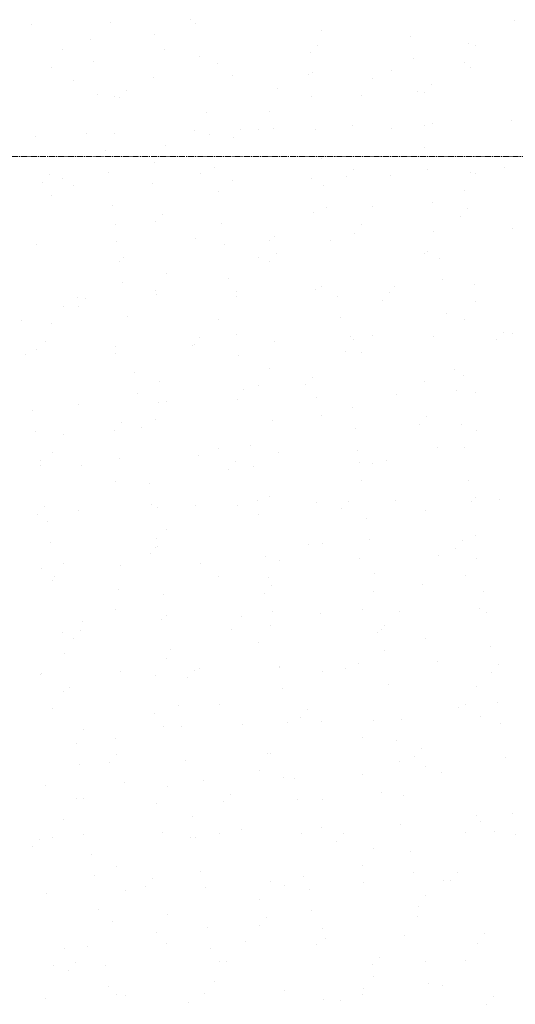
# Model space of a CAD drawing. Header units: centimetres. Extents: x 88729 to 133553, y -16225 to 14174.
# Tile 19 of 106: x 93728 to 93848, y -15043 to -14804. Entities that reach past the tile are written whole.
import ezdxf
from ezdxf.enums import TextEntityAlignment as Align

# ---------------------------------------------------------------- set-up
doc = ezdxf.new("R2010")
doc.units = ezdxf.units.CM
doc.linetypes.add('CENTER2', pattern=[1.125, 0.75, -0.125, 0.125, -0.125])
for name, color, linetype in [('A-OS', 252, 'CENTER2'), ('E_PODKLAD', 7, 'Continuous'), ('mat', 252, 'Continuous'), ('R-MET-IWE', 252, 'Continuous')]:
    doc.layers.add(name, color=color, linetype=linetype)
doc.styles.get("Standard").update_dxf_attribs({"font": 'txt.shx'})

# ---------------------------------------------------------------- blocks, each defined once
blk = doc.blocks.new('A$Ce817dbbb')
at = {"layer": 'A-OS', "color": 252, "lineweight": 9, "ltscale": 2}
blk.add_line((2247.9, -25302.27), (3298.95, -25302.27), dxfattribs=at)
at = {"layer": 'mat', "color": 252, "lineweight": 9}
for p, q in [((2367.63, -25269.04), (2367.63, -25269.04)), ((2446.45, -25269.14), (2446.45, -25269.14)), ((2329.1, -25270.3), (2329.1, -25270.3)), ((2348.36, -25269.67), (2348.36, -25269.67)), ((2368.87, -25269.89), (2368.87, -25269.89)), ((2399.44, -25271.56), (2399.44, -25271.56)), ((2343.51, -25273.9), (2343.51, -25273.9)), ((2359.03, -25272.53), (2359.03, -25272.53)), ((2421.09, -25273.16), (2421.09, -25273.16)), ((2336.68, -25276.39), (2336.68, -25276.39)), ((2361.38, -25276.21), (2361.38, -25276.21)), ((2398.6, -25275.23), (2398.6, -25275.23)), ((2435.28, -25274.84), (2435.28, -25274.84)), ((2436.9, -25275.23), (2436.9, -25275.23)), ((2369.94, -25278.02), (2369.94, -25278.02)), ((2396.91, -25277.07), (2396.91, -25277.07)), ((2421.77, -25278.36), (2421.77, -25278.36)), ((2333.99, -25280.61), (2333.99, -25280.61)), ((2344.2, -25279.11), (2344.2, -25279.11)), ((2374.4, -25279.64), (2374.4, -25279.64)), ((2416.52, -25281.27), (2416.52, -25281.27)), ((2434.21, -25279.44), (2434.21, -25279.44)), ((2435.79, -25280.64), (2435.79, -25280.64)), ((2358.71, -25283.16), (2358.71, -25283.16)), ((2377.98, -25282.53), (2377.98, -25282.53)), ((2396.41, -25282.38), (2396.41, -25282.38)), ((2397.25, -25281.9), (2397.25, -25281.9)), ((2411.86, -25283.3), (2411.86, -25283.3)), ((2339.45, -25283.79), (2339.45, -25283.79)), ((2388.94, -25285.77), (2388.94, -25285.77)), ((2426.16, -25284.79), (2426.16, -25284.79)), ((2345.27, -25287.24), (2345.27, -25287.24)), ((2349.36, -25287.71), (2349.36, -25287.71)), ((2350.57, -25288), (2350.57, -25288)), ((2352.26, -25286.16), (2352.26, -25286.16)), ((2397.09, -25287.58), (2397.09, -25287.58)), ((2409.17, -25287.52), (2409.17, -25287.52)), ((2422.84, -25286.49), (2422.84, -25286.49)), ((2424.47, -25286.64), (2424.47, -25286.64)), ((2371.73, -25291.6), (2371.73, -25291.6)), ((2386.82, -25291.38), (2386.82, -25291.38)), ((2384.13, -25295.6), (2384.13, -25295.6)), ((2387.87, -25295.42), (2387.87, -25295.42)), ((2407.14, -25294.79), (2407.14, -25294.79)), ((2416.5, -25295.34), (2416.5, -25295.34)), ((2424.54, -25294.63), (2424.54, -25294.63)), ((2426.41, -25294.16), (2426.41, -25294.16)), ((2445.68, -25293.53), (2445.68, -25293.53)), ((2330.07, -25297.31), (2330.07, -25297.31)), ((2342.6, -25296.7), (2342.6, -25296.7)), ((2349.34, -25296.68), (2349.34, -25296.68)), ((2368.61, -25296.05), (2368.61, -25296.05)), ((2372.42, -25296.8), (2372.42, -25296.8)), ((2378.13, -25297.57), (2378.13, -25297.57)), ((2379.82, -25295.72), (2379.82, -25295.72)), ((2398.17, -25295.71), (2398.17, -25295.71)), ((2361.78, -25299.46), (2361.78, -25299.46)), ((2424.63, -25300.08), (2424.63, -25300.08)), ((2347.05, -25300.82), (2347.05, -25300.82)), ((2399.5, -25302.7), (2399.5, -25302.7)), ((2359.09, -25303.67), (2359.09, -25303.67)), ((2373.49, -25304.93), (2373.49, -25304.93)), ((2444.06, -25304.9), (2444.06, -25304.9)), ((2333.48, -25306.66), (2333.48, -25306.66)), ((2336.74, -25307.53), (2336.74, -25307.53)), ((2347.74, -25306.02), (2347.74, -25306.02)), ((2370.16, -25306.27), (2370.16, -25306.27)), ((2397.13, -25307.48), (2397.13, -25307.48)), ((2405.69, -25307.13), (2405.69, -25307.13)), ((2407.38, -25305.29), (2407.38, -25305.29)), ((2416.4, -25306.85), (2416.4, -25306.85)), ((2425.32, -25305.28), (2425.32, -25305.28)), ((2435.66, -25306.22), (2435.66, -25306.22)), ((2436.96, -25306.37), (2436.96, -25306.37)), ((2331.79, -25308.5), (2331.79, -25308.5)), ((2339.32, -25309.37), (2339.32, -25309.37)), ((2358.59, -25308.74), (2358.59, -25308.74)), ((2377.86, -25308.11), (2377.86, -25308.11)), ((2399.95, -25309.3), (2399.95, -25309.3)), ((2334.05, -25311.75), (2334.05, -25311.75)), ((2374.46, -25310.78), (2374.46, -25310.78)), ((2434.27, -25310.59), (2434.27, -25310.59)), ((2348.81, -25314.15), (2348.81, -25314.15)), ((2400.64, -25314.5), (2400.64, -25314.5)), ((2411.92, -25314.45), (2411.92, -25314.45)), ((2426.39, -25313.41), (2426.39, -25313.41)), ((2361.04, -25316.22), (2361.04, -25316.22)), ((2397.72, -25315.83), (2397.72, -25315.83)), ((2433.25, -25316.7), (2433.25, -25316.7)), ((2434.94, -25314.85), (2434.94, -25314.85)), ((2349.42, -25318.85), (2349.42, -25318.85)), ((2359.35, -25318.06), (2359.35, -25318.06)), ((2375.28, -25318.52), (2375.28, -25318.52)), ((2409.23, -25318.66), (2409.23, -25318.66)), ((2388.21, -25321.6), (2388.21, -25321.6)), ((2407.48, -25320.97), (2407.48, -25320.97)), ((2426.74, -25320.34), (2426.74, -25320.34)), ((2446.01, -25319.71), (2446.01, -25319.71)), ((2330.4, -25323.49), (2330.4, -25323.49)), ((2349.67, -25322.86), (2349.67, -25322.86)), ((2368.94, -25322.23), (2368.94, -25322.23)), ((2375.96, -25323.72), (2375.96, -25323.72)), ((2386.87, -25322.52), (2386.87, -25322.52)), ((2401.71, -25322.63), (2401.71, -25322.63)), ((2388.6, -25325.79), (2388.6, -25325.79)), ((2424.6, -25325.77), (2424.6, -25325.77)), ((2425.28, -25325.4), (2425.28, -25325.4)), ((2350.6, -25327.74), (2350.6, -25327.74)), ((2351.38, -25326.76), (2351.38, -25326.76)), ((2384.19, -25326.74), (2384.19, -25326.74)), ((2386.91, -25327.63), (2386.91, -25327.63)), ((2428.17, -25327), (2428.17, -25327)), ((2361.83, -25330.6), (2361.83, -25330.6)), ((2351.28, -25332.94), (2351.28, -25332.94)), ((2377.03, -25331.85), (2377.03, -25331.85)), ((2399.56, -25333.84), (2399.56, -25333.84)), ((2417.37, -25333.86), (2417.37, -25333.86)), ((2428.86, -25332.2), (2428.86, -25332.2)), ((2436.64, -25333.23), (2436.64, -25333.23)), ((2359.15, -25334.81), (2359.15, -25334.81)), ((2359.56, -25335.75), (2359.56, -25335.75)), ((2378.83, -25335.12), (2378.83, -25335.12)), ((2398.1, -25334.49), (2398.1, -25334.49)), ((2403.5, -25336.22), (2403.5, -25336.22)), ((2416.15, -25335.35), (2416.15, -25335.35)), ((2336.79, -25338.67), (2336.79, -25338.67)), ((2340.3, -25336.38), (2340.3, -25336.38)), ((2340.57, -25338.56), (2340.57, -25338.56)), ((2342.26, -25336.72), (2342.26, -25336.72)), ((2378.94, -25336.33), (2378.94, -25336.33)), ((2414.47, -25337.19), (2414.47, -25337.19)), ((2437.01, -25337.51), (2437.01, -25337.51)), ((2429.93, -25340.33), (2429.93, -25340.33)), ((2326.61, -25342.16), (2326.61, -25342.16)), ((2334.11, -25342.89), (2334.11, -25342.89)), ((2352.35, -25341.07), (2352.35, -25341.07)), ((2374.52, -25341.92), (2374.52, -25341.92)), ((2404.18, -25341.42), (2404.18, -25341.42)), ((2434.33, -25341.73), (2434.33, -25341.73)), ((2378.82, -25345.43), (2378.82, -25345.43)), ((2411.97, -25345.59), (2411.97, -25345.59)), ((2443.71, -25344.91), (2443.71, -25344.91)), ((2445.89, -25345.29), (2445.89, -25345.29)), ((2332.6, -25347.26), (2332.6, -25347.26)), ((2368.13, -25348.12), (2368.13, -25348.12)), ((2368.82, -25347.81), (2368.82, -25347.81)), ((2369.82, -25346.28), (2369.82, -25346.28)), ((2388.09, -25347.18), (2388.09, -25347.18)), ((2406.49, -25345.89), (2406.49, -25345.89)), ((2407.35, -25346.55), (2407.35, -25346.55)), ((2426.62, -25345.92), (2426.62, -25345.92)), ((2442.02, -25346.76), (2442.02, -25346.76)), ((2327.68, -25350.29), (2327.68, -25350.29)), ((2330.28, -25349.07), (2330.28, -25349.07)), ((2349.48, -25350), (2349.48, -25350)), ((2349.55, -25348.44), (2349.55, -25348.44)), ((2405.25, -25349.55), (2405.25, -25349.55)), ((2409.29, -25349.8), (2409.29, -25349.8)), ((2379.5, -25350.64), (2379.5, -25350.64)), ((2354.14, -25354.65), (2354.14, -25354.65)), ((2386.93, -25353.66), (2386.93, -25353.66)), ((2431.72, -25353.91), (2431.72, -25353.91)), ((2360.15, -25356.82), (2360.15, -25356.82)), ((2395.68, -25357.69), (2395.68, -25357.69)), ((2397.37, -25355.85), (2397.37, -25355.85)), ((2424.66, -25356.91), (2424.66, -25356.91)), ((2434.05, -25355.46), (2434.05, -25355.46)), ((2354.83, -25359.86), (2354.83, -25359.86)), ((2380.58, -25358.77), (2380.58, -25358.77)), ((2384.24, -25357.88), (2384.24, -25357.88)), ((2417.7, -25360.03), (2417.7, -25360.03)), ((2432.4, -25359.12), (2432.4, -25359.12)), ((2436.97, -25359.4), (2436.97, -25359.4)), ((2340.63, -25362.55), (2340.63, -25362.55)), ((2359.9, -25361.92), (2359.9, -25361.92)), ((2361.89, -25361.74), (2361.89, -25361.74)), ((2379.17, -25361.29), (2379.17, -25361.29)), ((2398.43, -25360.66), (2398.43, -25360.66)), ((2329.46, -25363.87), (2329.46, -25363.87)), ((2407.04, -25363.13), (2407.04, -25363.13)), ((2351.03, -25366.78), (2351.03, -25366.78)), ((2359.2, -25365.96), (2359.2, -25365.96)), ((2387.71, -25366.39), (2387.71, -25366.39)), ((2399.61, -25364.98), (2399.61, -25364.98)), ((2423.24, -25367.25), (2423.24, -25367.25)), ((2424.93, -25365.41), (2424.93, -25365.41)), ((2433.47, -25367.25), (2433.47, -25367.25)), ((2330.15, -25369.08), (2330.15, -25369.08)), ((2349.34, -25368.62), (2349.34, -25368.62)), ((2355.9, -25367.99), (2355.9, -25367.99)), ((2407.73, -25368.34), (2407.73, -25368.34)), ((2437.07, -25368.65), (2437.07, -25368.65)), ((2336.85, -25369.82), (2336.85, -25369.82)), ((2334.16, -25374.03), (2334.16, -25374.03)), ((2374.57, -25373.06), (2374.57, -25373.06)), ((2382.36, -25372.35), (2382.36, -25372.35)), ((2389.06, -25374.19), (2389.06, -25374.19)), ((2408.33, -25373.56), (2408.33, -25373.56)), ((2427.59, -25372.93), (2427.59, -25372.93)), ((2434.38, -25372.87), (2434.38, -25372.87)), ((2331.25, -25376.08), (2331.25, -25376.08)), ((2350.52, -25375.45), (2350.52, -25375.45)), ((2369.79, -25374.82), (2369.79, -25374.82)), ((2378.59, -25376.34), (2378.59, -25376.34)), ((2408.8, -25376.47), (2408.8, -25376.47)), ((2412.03, -25376.73), (2412.03, -25376.73)), ((2415.27, -25375.95), (2415.27, -25375.95)), ((2331.22, -25377.21), (2331.22, -25377.21)), ((2341.37, -25377.32), (2341.37, -25377.32)), ((2376.9, -25378.19), (2376.9, -25378.19)), ((2383.05, -25377.56), (2383.05, -25377.56)), ((2349.53, -25381.14), (2349.53, -25381.14)), ((2357.69, -25381.57), (2357.69, -25381.57)), ((2409.34, -25380.94), (2409.34, -25380.94)), ((2435.26, -25380.83), (2435.26, -25380.83)), ((2384.12, -25385.69), (2384.12, -25385.69)), ((2386.99, -25384.8), (2386.99, -25384.8)), ((2398.31, -25386.25), (2398.31, -25386.25)), ((2406.15, -25385.91), (2406.15, -25385.91)), ((2417.58, -25385.62), (2417.58, -25385.62)), ((2435.95, -25386.04), (2435.95, -25386.04)), ((2436.85, -25384.99), (2436.85, -25384.99)), ((2442.83, -25385.52), (2442.83, -25385.52)), ((2332.25, -25387.27), (2332.25, -25387.27)), ((2340.51, -25388.14), (2340.51, -25388.14)), ((2358.37, -25386.78), (2358.37, -25386.78)), ((2359.77, -25387.51), (2359.77, -25387.51)), ((2368.93, -25386.89), (2368.93, -25386.89)), ((2379.04, -25386.88), (2379.04, -25386.88)), ((2404.46, -25387.75), (2404.46, -25387.75)), ((2424.71, -25388.05), (2424.71, -25388.05)), ((2330.56, -25389.12), (2330.56, -25389.12)), ((2333.01, -25390.79), (2333.01, -25390.79)), ((2384.3, -25389.02), (2384.3, -25389.02)), ((2410.58, -25390.05), (2410.58, -25390.05)), ((2361.95, -25392.88), (2361.95, -25392.88)), ((2333.69, -25396), (2333.69, -25396)), ((2359.44, -25394.91), (2359.44, -25394.91)), ((2411.27, -25395.26), (2411.27, -25395.26)), ((2433.71, -25395.47), (2433.71, -25395.47)), ((2437.02, -25394.17), (2437.02, -25394.17)), ((2359.26, -25397.1), (2359.26, -25397.1)), ((2359.81, -25396.84), (2359.81, -25396.84)), ((2396.49, -25396.45), (2396.49, -25396.45)), ((2399.67, -25396.13), (2399.67, -25396.13)), ((2432.02, -25397.32), (2432.02, -25397.32)), ((2358.12, -25398.68), (2358.12, -25398.68)), ((2385.91, -25399.27), (2385.91, -25399.27)), ((2389.39, -25400.36), (2389.39, -25400.36)), ((2408.66, -25399.73), (2408.66, -25399.73)), ((2427.93, -25399.1), (2427.93, -25399.1)), ((2437.13, -25399.79), (2437.13, -25399.79)), ((2331.59, -25402.25), (2331.59, -25402.25)), ((2336.91, -25400.96), (2336.91, -25400.96)), ((2350.86, -25401.62), (2350.86, -25401.62)), ((2370.12, -25400.99), (2370.12, -25400.99)), ((2334.22, -25405.17), (2334.22, -25405.17)), ((2334.76, -25404.13), (2334.76, -25404.13)), ((2374.63, -25404.2), (2374.63, -25404.2)), ((2386.59, -25404.48), (2386.59, -25404.48)), ((2412.34, -25403.39), (2412.34, -25403.39)), ((2434.44, -25404.01), (2434.44, -25404.01)), ((2350.15, -25407.38), (2350.15, -25407.38)), ((2387.37, -25406.4), (2387.37, -25406.4)), ((2412.09, -25407.87), (2412.09, -25407.87)), ((2424.05, -25406.02), (2424.05, -25406.02)), ((2438.81, -25407.75), (2438.81, -25407.75)), ((2361.23, -25408.49), (2361.23, -25408.49)), ((2385.68, -25408.25), (2385.68, -25408.25)), ((2349.59, -25412.28), (2349.59, -25412.28)), ((2387.66, -25412.61), (2387.66, -25412.61)), ((2409.4, -25412.09), (2409.4, -25412.09)), ((2418.55, -25412.62), (2418.55, -25412.62)), ((2437.82, -25411.99), (2437.82, -25411.99)), ((2360.75, -25414.51), (2360.75, -25414.51)), ((2361.91, -25413.7), (2361.91, -25413.7)), ((2380.02, -25413.88), (2380.02, -25413.88)), ((2399.28, -25413.25), (2399.28, -25413.25)), ((2439.49, -25412.95), (2439.49, -25412.95)), ((2341.03, -25417.34), (2341.03, -25417.34)), ((2341.48, -25415.14), (2341.48, -25415.14)), ((2377.71, -25416.95), (2377.71, -25416.95)), ((2387.04, -25415.95), (2387.04, -25415.95)), ((2414.13, -25416.97), (2414.13, -25416.97)), ((2414.93, -25415.97), (2414.93, -25415.97)), ((2336.55, -25417.71), (2336.55, -25417.71)), ((2339.34, -25419.18), (2339.34, -25419.18)), ((2413.24, -25417.81), (2413.24, -25417.81)), ((2424.77, -25419.19), (2424.77, -25419.19)), ((2362.99, -25421.83), (2362.99, -25421.83)), ((2384.36, -25420.16), (2384.36, -25420.16)), ((2414.81, -25422.17), (2414.81, -25422.17)), ((2440.56, -25421.08), (2440.56, -25421.08)), ((2337.24, -25422.92), (2337.24, -25422.92)), ((2362, -25424.02), (2362, -25424.02)), ((2427.81, -25424.68), (2427.81, -25424.68)), ((2368.59, -25426.9), (2368.59, -25426.9)), ((2370, -25426.57), (2370, -25426.57)), ((2389.27, -25425.94), (2389.27, -25425.94)), ((2389.45, -25426.19), (2389.45, -25426.19)), ((2405.27, -25426.51), (2405.27, -25426.51)), ((2408.54, -25425.31), (2408.54, -25425.31)), ((2442.48, -25425.53), (2442.48, -25425.53)), ((2331.37, -25427.88), (2331.37, -25427.88)), ((2331.46, -25427.83), (2331.46, -25427.83)), ((2350.73, -25427.2), (2350.73, -25427.2)), ((2359.32, -25428.24), (2359.32, -25428.24)), ((2366.9, -25428.74), (2366.9, -25428.74)), ((2399.73, -25427.27), (2399.73, -25427.27)), ((2440.8, -25427.38), (2440.8, -25427.38)), ((2338.31, -25431.05), (2338.31, -25431.05)), ((2390.14, -25431.39), (2390.14, -25431.39)), ((2415.88, -25430.3), (2415.88, -25430.3)), ((2437.18, -25430.93), (2437.18, -25430.93)), ((2336.96, -25432.1), (2336.96, -25432.1)), ((2334.28, -25436.32), (2334.28, -25436.32)), ((2364.77, -25435.41), (2364.77, -25435.41)), ((2374.69, -25435.34), (2374.69, -25435.34)), ((2396.15, -25436.47), (2396.15, -25436.47)), ((2432.82, -25436.08), (2432.82, -25436.08)), ((2434.5, -25435.15), (2434.5, -25435.15)), ((2442.35, -25434.67), (2442.35, -25434.67)), ((2358.93, -25437.44), (2358.93, -25437.44)), ((2394.46, -25438.31), (2394.46, -25438.31)), ((2412.14, -25439.01), (2412.14, -25439.01)), ((2418.89, -25438.8), (2418.89, -25438.8)), ((2438.15, -25438.17), (2438.15, -25438.17)), ((2341.81, -25441.32), (2341.81, -25441.32)), ((2361.08, -25440.69), (2361.08, -25440.69)), ((2365.46, -25440.61), (2365.46, -25440.61)), ((2380.35, -25440.06), (2380.35, -25440.06)), ((2391.21, -25439.52), (2391.21, -25439.52)), ((2399.62, -25439.43), (2399.62, -25439.43)), ((2443.04, -25439.87), (2443.04, -25439.87)), ((2349.65, -25443.42), (2349.65, -25443.42)), ((2409.46, -25443.23), (2409.46, -25443.23)), ((2340.1, -25444.63), (2340.1, -25444.63)), ((2417.67, -25443.89), (2417.67, -25443.89)), ((2423.7, -25446.03), (2423.7, -25446.03)), ((2349.81, -25447.4), (2349.81, -25447.4)), ((2386.48, -25447.01), (2386.48, -25447.01)), ((2387.1, -25447.09), (2387.1, -25447.09)), ((2422.01, -25447.87), (2422.01, -25447.87)), ((2444.11, -25448), (2444.11, -25448)), ((2340.78, -25449.83), (2340.78, -25449.83)), ((2348.12, -25449.24), (2348.12, -25449.24)), ((2366.53, -25448.74), (2366.53, -25448.74)), ((2418.36, -25449.09), (2418.36, -25449.09)), ((2424.83, -25450.33), (2424.83, -25450.33)), ((2384.41, -25451.3), (2384.41, -25451.3)), ((2390.24, -25452.95), (2390.24, -25452.95)), ((2392.99, -25453.11), (2392.99, -25453.11)), ((2409.51, -25452.32), (2409.51, -25452.32)), ((2428.78, -25451.69), (2428.78, -25451.69)), ((2332.44, -25454.84), (2332.44, -25454.84)), ((2351.71, -25454.21), (2351.71, -25454.21)), ((2362.06, -25455.16), (2362.06, -25455.16)), ((2370.97, -25453.58), (2370.97, -25453.58)), ((2340.14, -25457.94), (2340.14, -25457.94)), ((2341.85, -25457.96), (2341.85, -25457.96)), ((2377.36, -25456.96), (2377.36, -25456.96)), ((2414.04, -25456.57), (2414.04, -25456.57)), ((2419.43, -25457.22), (2419.43, -25457.22)), ((2359.37, -25459.38), (2359.37, -25459.38)), ((2375.68, -25458.8), (2375.68, -25458.8)), ((2393.68, -25458.31), (2393.68, -25458.31)), ((2399.78, -25458.41), (2399.78, -25458.41)), ((2368.32, -25462.33), (2368.32, -25462.33)), ((2437.24, -25462.08), (2437.24, -25462.08)), ((2445.89, -25461.58), (2445.89, -25461.58)), ((2337.02, -25463.24), (2337.02, -25463.24)), ((2399.5, -25465.01), (2399.5, -25465.01)), ((2418.76, -25464.38), (2418.76, -25464.38)), ((2438.03, -25463.75), (2438.03, -25463.75)), ((2334.33, -25467.46), (2334.33, -25467.46)), ((2341.69, -25466.9), (2341.69, -25466.9)), ((2360.96, -25466.27), (2360.96, -25466.27)), ((2367.7, -25467.5), (2367.7, -25467.5)), ((2369, -25467.53), (2369, -25467.53)), ((2374.74, -25466.49), (2374.74, -25466.49)), ((2380.23, -25465.64), (2380.23, -25465.64)), ((2394.75, -25466.44), (2394.75, -25466.44)), ((2404.92, -25466.53), (2404.92, -25466.53)), ((2434.55, -25466.29), (2434.55, -25466.29)), ((2441.6, -25466.14), (2441.6, -25466.14)), ((2446.58, -25466.79), (2446.58, -25466.79)), ((2329.34, -25469.74), (2329.34, -25469.74)), ((2331.02, -25467.89), (2331.02, -25467.89)), ((2403.23, -25468.37), (2403.23, -25468.37)), ((2343.64, -25471.55), (2343.64, -25471.55)), ((2412.2, -25470.15), (2412.2, -25470.15)), ((2421.22, -25470.8), (2421.22, -25470.8)), ((2349.7, -25474.56), (2349.7, -25474.56)), ((2409.51, -25474.37), (2409.51, -25474.37)), ((2344.32, -25476.75), (2344.32, -25476.75)), ((2370.07, -25475.66), (2370.07, -25475.66)), ((2395.26, -25477.07), (2395.26, -25477.07)), ((2421.9, -25476.01), (2421.9, -25476.01)), ((2432.48, -25476.09), (2432.48, -25476.09)), ((2356.89, -25479.3), (2356.89, -25479.3)), ((2358.58, -25477.46), (2358.58, -25477.46)), ((2387.16, -25478.23), (2387.16, -25478.23)), ((2390.58, -25479.13), (2390.58, -25479.13)), ((2409.84, -25478.5), (2409.84, -25478.5)), ((2429.11, -25477.87), (2429.11, -25477.87)), ((2430.79, -25477.93), (2430.79, -25477.93)), ((2332.77, -25481.02), (2332.77, -25481.02)), ((2352.04, -25480.39), (2352.04, -25480.39)), ((2371.31, -25479.76), (2371.31, -25479.76)), ((2396.54, -25480.02), (2396.54, -25480.02)), ((2424.88, -25481.47), (2424.88, -25481.47)), ((2384.47, -25482.45), (2384.47, -25482.45)), ((2422.97, -25484.14), (2422.97, -25484.14)), ((2345.39, -25484.88), (2345.39, -25484.88)), ((2362.12, -25486.3), (2362.12, -25486.3)), ((2397.22, -25485.23), (2397.22, -25485.23)), ((2422.82, -25486.63), (2422.82, -25486.63)), ((2348.92, -25488), (2348.92, -25488)), ((2384.45, -25488.87), (2384.45, -25488.87)), ((2386.14, -25487.02), (2386.14, -25487.02)), ((2359.43, -25490.52), (2359.43, -25490.52)), ((2371.86, -25489.24), (2371.86, -25489.24)), ((2399.84, -25489.55), (2399.84, -25489.55)), ((2419.74, -25491.39), (2419.74, -25491.39)), ((2439.01, -25490.76), (2439.01, -25490.76)), ((2342.66, -25493.91), (2342.66, -25493.91)), ((2361.93, -25493.28), (2361.93, -25493.28)), ((2381.2, -25492.65), (2381.2, -25492.65)), ((2398.29, -25493.36), (2398.29, -25493.36)), ((2400.47, -25492.02), (2400.47, -25492.02)), ((2437.3, -25493.22), (2437.3, -25493.22)), ((2337.08, -25494.38), (2337.08, -25494.38)), ((2372.55, -25494.45), (2372.55, -25494.45)), ((2334.39, -25498.6), (2334.39, -25498.6)), ((2339.8, -25497.95), (2339.8, -25497.95)), ((2347.18, -25498.46), (2347.18, -25498.46)), ((2374.8, -25497.63), (2374.8, -25497.63)), ((2376.48, -25497.57), (2376.48, -25497.57)), ((2412.01, -25498.43), (2412.01, -25498.43)), ((2413.7, -25496.59), (2413.7, -25496.59)), ((2424.76, -25497.72), (2424.76, -25497.72)), ((2434.61, -25497.43), (2434.61, -25497.43)), ((2338.11, -25499.8), (2338.11, -25499.8)), ((2373.62, -25502.58), (2373.62, -25502.58)), ((2412.26, -25501.29), (2412.26, -25501.29)), ((2425.45, -25502.93), (2425.45, -25502.93)), ((2428.99, -25503.45), (2428.99, -25503.45)), ((2347.87, -25503.67), (2347.87, -25503.67)), ((2349.76, -25505.7), (2349.76, -25505.7)), ((2371.19, -25505.34), (2371.19, -25505.34)), ((2390.45, -25504.71), (2390.45, -25504.71)), ((2409.57, -25505.51), (2409.57, -25505.51)), ((2409.72, -25504.08), (2409.72, -25504.08)), ((2332.65, -25506.6), (2332.65, -25506.6)), ((2351.92, -25505.97), (2351.92, -25505.97)), ((2367.36, -25507.52), (2367.36, -25507.52)), ((2400.08, -25506.94), (2400.08, -25506.94)), ((2404.04, -25507.13), (2404.04, -25507.13)), ((2439.57, -25508), (2439.57, -25508)), ((2441.26, -25506.15), (2441.26, -25506.15))]:
    blk.add_line(p, q, dxfattribs=at)
at = {"layer": 'R-MET-IWE', "color": 252, "lineweight": 9, "width": 0.75}
for tag, rotation, p in [('0-', 90, (-1139.05, -4143.61)), ('0-', 90, (-1113.05, -4143.61)), ('0-', 90, (-1087.05, -4143.61)), ('2-', 90, (-796.05, -4143.61)), ('2-', 90, (-505.05, -4143.61)), ('0-', 90, (-480.05, -4143.61)), ('0-', 90, (-456.05, -4143.61)), ('2-', 90, (-166.05, -4143.61)), ('2-', 90, (-625.66, -4833.61)), ('2-', 90, (-599.66, -4833.61)), ('2-', 90, (-573.66, -4833.61)), ('0-', 180, (-2169.64, -4848.47)), ('0-', 180, (-2169.64, -4873.47)), ('0-', 180, (-2169.64, -4899.47)), ('-2', 90, (-1661.47, -4961.65)), ('-2', 90, (-1636.47, -4961.65)), ('0-', 270, (-1489.78, -4968.06)), ('0-', 270, (-1464.78, -4968.06)), ('0-', 270, (-1439.78, -4968.06)), ('0-', 270, (-1364.78, -4968.06)), ('0-', 270, (-1339.78, -4968.06)), ('0-', 270, (-1314.78, -4968.06)), ('0-', 270, (328.22, -4968.06)), ('0-', 270, (354.22, -4968.06)), ('0-', 270, (1256.22, -4968.06)), ('0-', 270, (1282.22, -4968.06)), ('0-', 90, (-513.05, -5496.61)), ('0-', 90, (-487.05, -5496.61)), ('K.S.-', 90, (-487.05, -5766.11)), ('0-', 90, (-513.05, -5766.11)), ('1-', 90, (-539.05, -6114.61)), ('0-', 90, (-513.05, -6114.61)), ('0-', 90, (-487.05, -6114.61)), ('0-', 90, (301.95, -6545.61)), ('0-', 90, (327.95, -6545.61)), ('0-', 90, (353.95, -6545.61)), ('0-', 90, (416.11, -6545.61)), ('0-', 90, (1255.95, -6545.61)), ('0-', 90, (1281.95, -6545.61)), ('1-', 90, (2382.95, -6845.61)), ('1-', 90, (2408.95, -6845.61)), ('1-', 90, (2434.95, -6845.61)), ('1-', 90, (2827.95, -6845.61)), ('1-', 90, (2853.95, -6845.61)), ('1-', 90, (2879.95, -6845.61)), ('<-2', 90, (-910.64, -10482.41)), ('2->', 90, (-718.15, -10854.38)), ('2->', 90, (-692.15, -10854.38)), ('2->', 90, (-744.15, -10870.8)), ('-0', 90, (-186.09, -12450.12)), ('1-', 90, (2264.47, -12866.38)), ('1-', 90, (2290.47, -12866.38)), ('1-', 90, (2316.47, -12866.38)), ('1-', 90, (2709.47, -12866.38)), ('1-', 90, (2735.47, -12866.38)), ('1-', 90, (2761.47, -12866.38)), ('<-KL', 90, (-700.01, -16780.91)), ('-0', 90, (-179.94, -18957.53)), ('0->', 90, (-1257.53, -23179.05)), ('0->', 90, (-1231.53, -23179.05)), ('0->', 90, (-1205.53, -23179.05)), ('0->', 90, (-600.53, -23179.05)), ('0->', 90, (-574.53, -23179.05)), ('0->', 90, (-1692.53, -24074.05)), ('0->', 90, (-1666.53, -24074.05)), ('0->', 90, (-1640.53, -24074.05)), ('0->', 90, (-1486.53, -24074.05)), ('0->', 90, (-1460.53, -24074.05)), ('0->', 90, (-1434.53, -24074.05)), ('<-0', 90, (-499.82, -24383.56)), ('<-0', 90, (-298.11, -24383.56)), ('<-0', 180, (-587.12, -25088.86)), ('<-0', 270, (-496.63, -25202.68)), ('<-0', 180, (-1353.25, -25419.36)), ('<-0', 180, (-1187.25, -25444.1)), ('<-0', 90, (-179.61, -25454.22)), ('<-0', 90, (-69.59, -26375.36)), ('<-0', 90, (-43.59, -26375.36))]:
    blk.add_attdef(tag, text='', height=17, rotation=rotation, dxfattribs=at).set_placement(p, align=Align.MIDDLE)
for tag, p in [('2-', (1424.81, -4179.2)), ('2-', (1424.81, -4205.2)), ('K.S.-', (-76.89, -4264.2)), ('KL-', (-613.13, -4292.18)), ('1-', (-613.13, -4312.18)), ('1-', (-613.13, -4332.18)), ('K.S.-', (1414.13, -4333.66)), ('0-', (-70.19, -4341.2)), ('0-', (469.81, -4341.2)), ('1-', (-613.13, -4352.18)), ('0-', (1424.81, -4361.2)), ('0-', (-70.19, -4367.2)), ('1-', (469.81, -4367.2)), ('0-', (1099.81, -4368.2)), ('2-', (1424.81, -4387.2)), ('1-', (-70.19, -4393.2)), ('1-', (469.81, -4393.2)), ('1-', (1099.81, -4394.2)), ('2-', (1424.81, -4413.2)), ('2-', (-70.19, -4419.2)), ('2-', (1099.81, -4420.2)), ('K.S.-', (-76.89, -4445.2)), ('2-', (469.81, -4444.2)), ('2-', (1099.81, -4446.2)), ('2-', (469.81, -4470.2)), ('2-', (-825.19, -4496.2)), ('2-', (-825.19, -4522.2)), ('2-', (-70.19, -4574.2)), ('2-', (-70.19, -4600.2)), ('K.S.-', (1089.13, -4600.66)), ('2-', (1099.81, -4653.2)), ('2-', (-70.19, -4669.2)), ('2-', (1099.81, -4679.2)), ('-1', (1806.78, -4690.78)), ('1-', (-70.19, -4695.2)), ('2-', (1099.81, -4705.2)), ('-1', (1806.78, -4716.3)), ('K.S.-', (-73.2, -4721.2)), ('-1', (1806.78, -4743.07)), ('FR-', (-70.19, -4747.2)), ('0-', (-1066.19, -6382.7)), ('0-', (-1066.19, -6408.7)), ('2-', (1729.81, -6586.2)), ('2-', (1729.81, -6612.2)), ('2-', (1729.81, -6638.2)), ('2-', (1729.81, -6664.2)), ('K.S.-', (469.81, -6788.2)), ('1-', (-962.19, -6915.2)), ('1-', (-460.19, -6923.2)), ('1-', (469.81, -6923.2)), ('2-', (1729.81, -6923.2)), ('1-', (-460.19, -6949.2)), ('1-', (469.81, -6949.2)), ('2-', (1729.81, -6949.2)), ('K.S.-', (2901.81, -6960.2)), ('2-', (1729.81, -6975.2)), ('2-', (1729.81, -7001.2)), ('2-', (-460.19, -7026.2)), ('0-', (469.81, -7026.2)), ('2-', (-460.19, -7052.2)), ('0-', (469.81, -7052.2)), ('2-', (-460.19, -7078.2)), ('2-', (469.81, -7078.2)), ('1-', (2901.81, -7088.2)), ('2-', (469.81, -7104.2)), ('1-', (2901.81, -7114.2)), ('0-', (1729.81, -7131.2)), ('2-', (-460.19, -7141.2)), ('0-', (1729.81, -7157.2)), ('2-', (-460.19, -7167.2)), ('2-', (469.81, -7181.2)), ('2-', (1729.81, -7183.2)), ('0-', (-460.19, -7193.2)), ('2-', (469.81, -7207.2)), ('2-', (1729.81, -7209.2)), ('K.S.-', (-470.87, -7217.66)), ('2-', (469.81, -7233.2)), ('2-', (1729.81, -7235.2)), ('1-', (-460.19, -7245.2)), ('2-', (469.81, -7259.2)), ('2-', (1729.81, -7261.2)), ('2-', (1729.81, -7287.2)), ('2-', (-460.19, -7297.2)), ('2->', (-943.67, -10542.97)), ('-1', (1688.29, -10711.55)), ('-1', (1688.29, -10737.55)), ('-1', (1688.29, -10763.55)), ('<-2', (1685.55, -12605.39)), ('2->', (1611.33, -12636.47)), ('2->', (1611.33, -12658.97)), ('2->', (1590.77, -12684.97)), ('K.S.-', (2783.33, -12980.97)), ('2->', (-578.67, -13046.97)), ('2->', (-578.67, -13072.97)), ('<-2', (-476.88, -13105.94)), ('1-', (2783.33, -13108.97)), ('1-', (2783.33, -13134.97)), ('<-1', (-610.79, -16857.83)), ('<-1', (-610.79, -16877.83)), ('<-1', (1688.29, -17218.96)), ('<-1', (1688.29, -17244.96)), ('<-1', (1688.29, -17270.96)), ('<-1', (-478.91, -18553.43)), ('<-0', (-2287.98, -23879.57)), ('<-0', (-2287.98, -23905.57)), ('<-0', (-2287.98, -23931.57)), ('<-0', (-343.08, -24738.18)), ('<-0', (-478.91, -25059.68))]:
    blk.add_attdef(tag, text='', height=17, dxfattribs=at).set_placement(p, align=Align.MIDDLE)

msp = doc.modelspace()

# ---------------------------------------------------------------- block references
at = {"layer": 'E_PODKLAD'}
msp.add_blockref('A$Ce817dbbb', (91401.87, 10465.39), dxfattribs=at)

doc.saveas('drawing.dxf')
